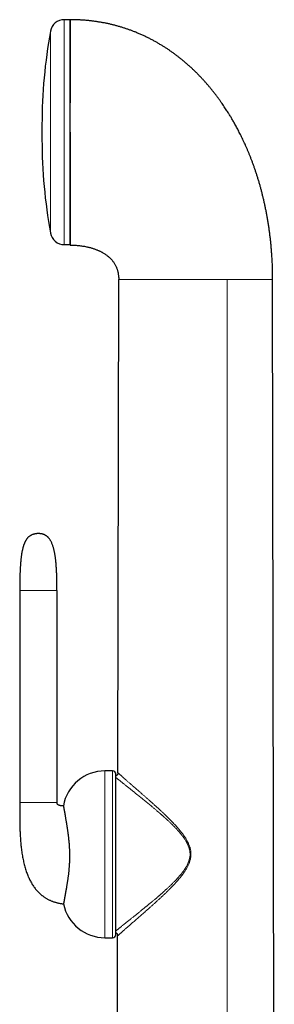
# Model space of a CAD drawing. Header units: millimetres. Extents: x 8 to 825, y 12 to 755.
# Tile 17 of 62: x 182 to 218, y 609 to 749. Entities that reach past the tile are written whole.
import ezdxf

# ---------------------------------------------------------------- set-up
doc = ezdxf.new("R2010")
doc.units = ezdxf.units.MM

msp = doc.modelspace()

# ---------------------------------------------------------------- linework, layer by layer
at = {"color": 7, "linetype": 'Continuous', "lineweight": 30}
for p, q in [((188.76, 748.59), (187.93, 748.59)), ((188.76, 732.62), (188.76, 748.59)), ((184.76, 733.67), (184.76, 731.58)), ((188.76, 716.66), (188.76, 732.62)), ((187.93, 716.66), (188.76, 716.66)), ((195.52, 641.69), (195.64, 711.72)), ((217.72, 577.18), (217.48, 711.72)), ((183.4, 675.47), (183.41, 675.47)), ((181.6, 667.55), (181.6, 637.45)), ((186.89, 667.55), (186.89, 637.45)), ((194.76, 641.93), (193.7, 641.93)), ((195.52, 641.67), (195.52, 641.69)), ((195.26, 618.74), (195.26, 641.43)), ((193.7, 618.24), (194.76, 618.24)), ((195.41, 577.18), (195.48, 618.49)), ((195.48, 618.49), (195.48, 618.5))]:
    msp.add_line(p, q, dxfattribs=at)
at = {"color": 252, "linetype": 'Continuous', "lineweight": 0}
for p, q in [((187.93, 732.62), (187.93, 748.59)), ((185.96, 732.62), (185.96, 746.95)), ((185.96, 718.3), (185.96, 732.62)), ((187.93, 716.66), (187.93, 732.62)), ((211.02, 578.59), (211.02, 711.72)), ((193.7, 618.24), (193.7, 641.93)), ((194.76, 618.24), (194.76, 641.93))]:
    msp.add_line(p, q, dxfattribs=at)
at = {"color": 7, "linetype": 'Continuous', "lineweight": 30}
for centre, radius, start, end in [((187.93, 746.59), 2, 90, 169.6013), ((258.33, 733.67), 73.57, 169.6013, 180), ((258.33, 731.58), 73.57, 180, 190.3987), ((187.93, 718.66), 2, 190.3987, 270), ((193.7, 635.93), 6, 90, 170.0434), ((194.76, 641.43), 0.5, 0, 90), ((193.7, 624.24), 6, 191.496, 270), ((194.76, 618.74), 0.5, 270, 0)]:
    msp.add_arc(centre, radius, start, end, dxfattribs=at)
for points, knots in [([(217.48, 711.72), (217.48, 711.95), (217.48, 712.41), (217.47, 713.09), (217.45, 713.76), (217.42, 714.42), (217.38, 715.07), (217.33, 715.7), (217.28, 716.31), (217.23, 716.92), (217.16, 717.52), (217.09, 718.11), (217.01, 718.7), (216.93, 719.27), (216.84, 719.84), (216.75, 720.39), (216.65, 720.94), (216.55, 721.47), (216.44, 722), (216.33, 722.51), (216.22, 723.01), (216.1, 723.5), (215.98, 723.98), (215.86, 724.46), (215.73, 724.93), (215.59, 725.42), (215.44, 725.9), (215.3, 726.37), (215.15, 726.84), (215, 727.29), (214.84, 727.73), (214.69, 728.16), (214.53, 728.58), (214.37, 728.99), (214.21, 729.39), (214.06, 729.78), (213.9, 730.16), (213.74, 730.53), (213.57, 730.89), (213.41, 731.25), (213.24, 731.6), (213.08, 731.94), (212.92, 732.27), (212.76, 732.59), (212.6, 732.89), (212.45, 733.19), (212.29, 733.47), (212.14, 733.75), (211.99, 734.01), (211.85, 734.27), (211.71, 734.5), (211.58, 734.73), (211.45, 734.95), (211.31, 735.17), (211.16, 735.41), (210.99, 735.67), (210.81, 735.95), (210.62, 736.24), (210.41, 736.54), (210.2, 736.85), (209.97, 737.17), (209.74, 737.49), (209.51, 737.8), (209.27, 738.11), (209.02, 738.43), (208.76, 738.75), (208.49, 739.07), (208.21, 739.41), (207.92, 739.74), (207.61, 740.08), (207.29, 740.42), (206.96, 740.76), (206.62, 741.11), (206.27, 741.45), (205.92, 741.78), (205.55, 742.11), (205.18, 742.43), (204.8, 742.76), (204.42, 743.06), (204.07, 743.34), (203.72, 743.6), (203.37, 743.86), (203.01, 744.12), (202.65, 744.37), (202.27, 744.61), (201.89, 744.85), (201.5, 745.09), (201.1, 745.33), (200.69, 745.56), (200.26, 745.79), (199.82, 746.01), (199.37, 746.23), (198.91, 746.44), (198.45, 746.65), (197.99, 746.83), (197.56, 747), (197.14, 747.16), (196.72, 747.3), (196.29, 747.44), (195.85, 747.58), (195.41, 747.7), (194.97, 747.82), (194.54, 747.93), (194.09, 748.03), (193.64, 748.12), (193.18, 748.2), (192.72, 748.28), (192.24, 748.35), (191.76, 748.41), (191.28, 748.47), (190.78, 748.51), (190.28, 748.54), (189.78, 748.57), (189.27, 748.58), (188.93, 748.59), (188.76, 748.59)], [0, 0, 0, 0, 0.013311, 0.026416, 0.039318, 0.052017, 0.064516, 0.076599, 0.088492, 0.100197, 0.111716, 0.123279, 0.134652, 0.145835, 0.156831, 0.167642, 0.178268, 0.188711, 0.198973, 0.209056, 0.218961, 0.228689, 0.238242, 0.247622, 0.256829, 0.26676, 0.276487, 0.286011, 0.295334, 0.304458, 0.313494, 0.322329, 0.330966, 0.339406, 0.34765, 0.355701, 0.36356, 0.371228, 0.379059, 0.386685, 0.394107, 0.401326, 0.408345, 0.415166, 0.421788, 0.428215, 0.434447, 0.440486, 0.446333, 0.45199, 0.45715, 0.462143, 0.466985, 0.471934, 0.477082, 0.483285, 0.48975, 0.496476, 0.50346, 0.510701, 0.518197, 0.525945, 0.533268, 0.5408, 0.54854, 0.556486, 0.564636, 0.572989, 0.581545, 0.590301, 0.599256, 0.60841, 0.617762, 0.627309, 0.636491, 0.645847, 0.655376, 0.665079, 0.674955, 0.683082, 0.691324, 0.699681, 0.708153, 0.716742, 0.725292, 0.733956, 0.742736, 0.751632, 0.760832, 0.770157, 0.779609, 0.789191, 0.798904, 0.808753, 0.818739, 0.82715, 0.835662, 0.844275, 0.852993, 0.861819, 0.870754, 0.879283, 0.887914, 0.896652, 0.905499, 0.914457, 0.923531, 0.932724, 0.942039, 0.951481, 0.961053, 0.970585, 0.98025, 0.990054, 1, 1, 1, 1]), ([(188.76, 748.58), (188.76, 748.58), (188.76, 748.57), (188.76, 748.54), (188.76, 748.49), (188.76, 748.43), (188.76, 748.36), (188.76, 748.27), (188.76, 748.17), (188.76, 748.07), (188.76, 747.95), (188.76, 747.81), (188.76, 747.66), (188.76, 747.5), (188.76, 747.32), (188.76, 747.12), (188.76, 746.92), (188.76, 746.7), (188.76, 746.47), (188.76, 746.23), (188.76, 745.99), (188.76, 745.74), (188.76, 745.47), (188.76, 745.2), (188.76, 744.9), (188.76, 744.59), (188.76, 744.26), (188.76, 743.93), (188.76, 743.59), (188.76, 743.24), (188.76, 742.89), (188.76, 742.54), (188.76, 742.18), (188.76, 741.82), (188.76, 741.44), (188.76, 741.04), (188.76, 740.63), (188.76, 740.21), (188.76, 739.78), (188.76, 739.35), (188.76, 738.92), (188.76, 738.49), (188.76, 738.07), (188.76, 737.64), (188.76, 737.21), (188.76, 736.92), (188.76, 736.78)], [0, 0, 0, 0, 0.023363, 0.046689, 0.069999, 0.093313, 0.116654, 0.140027, 0.162034, 0.184017, 0.205994, 0.227982, 0.25, 0.273367, 0.296695, 0.320005, 0.343318, 0.366655, 0.390027, 0.412034, 0.434017, 0.455994, 0.477982, 0.5, 0.523367, 0.546695, 0.570005, 0.593318, 0.616655, 0.640027, 0.662034, 0.684017, 0.705994, 0.727982, 0.75, 0.773367, 0.796695, 0.820005, 0.843318, 0.866655, 0.890024, 0.912028, 0.93401, 0.955988, 0.977978, 1, 1, 1, 1]), ([(188.76, 732.62), (188.76, 732.47), (188.76, 732.17), (188.76, 731.72), (188.76, 731.26), (188.76, 730.8), (188.76, 730.34), (188.76, 729.88), (188.76, 729.42), (188.76, 728.97), (188.76, 728.52), (188.76, 728.07), (188.76, 727.63), (188.76, 727.19), (188.76, 726.76), (188.76, 726.33), (188.76, 725.9), (188.76, 725.48), (188.76, 725.07), (188.76, 724.66), (188.76, 724.27), (188.76, 723.87), (188.76, 723.49), (188.76, 723.11), (188.76, 722.74), (188.76, 722.38), (188.76, 722.02), (188.76, 721.68), (188.76, 721.35), (188.76, 721.02), (188.76, 720.71), (188.76, 720.4), (188.76, 720.1), (188.76, 719.82), (188.76, 719.54), (188.76, 719.28), (188.76, 719.03), (188.76, 718.79), (188.76, 718.56), (188.76, 718.34), (188.76, 718.14), (188.76, 717.94), (188.76, 717.76), (188.76, 717.59), (188.76, 717.44), (188.76, 717.3), (188.76, 717.17), (188.76, 717.05), (188.76, 716.94), (188.76, 716.85), (188.76, 716.77), (188.76, 716.71), (188.76, 716.66), (188.76, 716.62), (188.76, 716.6), (188.76, 716.59), (188.76, 716.59), (188.76, 716.59)], [0, 0, 0, 0, 0.0172, 0.035611, 0.054006, 0.072399, 0.090806, 0.109243, 0.127725, 0.146217, 0.164661, 0.183072, 0.201467, 0.21986, 0.238267, 0.256704, 0.275186, 0.293678, 0.312122, 0.330533, 0.348928, 0.367321, 0.385728, 0.404165, 0.422647, 0.441139, 0.459583, 0.477994, 0.496389, 0.514782, 0.533189, 0.551626, 0.570108, 0.5886, 0.607044, 0.625456, 0.64385, 0.662243, 0.68065, 0.699087, 0.717569, 0.736061, 0.754505, 0.772917, 0.791311, 0.809704, 0.828111, 0.846548, 0.86503, 0.88352, 0.901962, 0.920372, 0.938766, 0.95716, 0.975568, 0.994007, 1, 1, 1, 1]), ([(188.76, 716.59), (188.87, 716.59), (189.09, 716.58), (189.42, 716.57), (189.75, 716.55), (190.06, 716.52), (190.36, 716.48), (190.65, 716.43), (190.92, 716.39), (191.17, 716.33), (191.4, 716.28), (191.62, 716.22), (191.83, 716.16), (192.03, 716.1), (192.22, 716.04), (192.4, 715.97), (192.57, 715.9), (192.74, 715.83), (192.89, 715.77), (193.03, 715.7), (193.17, 715.63), (193.32, 715.55), (193.49, 715.45), (193.67, 715.33), (193.85, 715.21), (194.02, 715.08), (194.19, 714.95), (194.34, 714.81), (194.49, 714.67), (194.63, 714.52), (194.76, 714.36), (194.89, 714.19), (195, 714.03), (195.1, 713.86), (195.19, 713.69), (195.27, 713.52), (195.35, 713.36), (195.41, 713.19), (195.46, 713.02), (195.51, 712.84), (195.56, 712.65), (195.59, 712.42), (195.62, 712.22), (195.63, 712.07), (195.64, 711.99), (195.64, 711.93), (195.64, 711.91), (195.64, 711.87), (195.64, 711.83), (195.64, 711.78), (195.64, 711.74), (195.64, 711.72)], [0, 0, 0, 0, 0.035845, 0.070949, 0.10518, 0.138423, 0.170587, 0.201597, 0.231394, 0.257605, 0.282735, 0.306768, 0.329692, 0.351502, 0.372199, 0.393511, 0.413511, 0.432208, 0.449618, 0.465939, 0.482215, 0.498602, 0.521311, 0.544222, 0.567335, 0.590657, 0.612048, 0.633635, 0.655436, 0.677479, 0.699681, 0.721425, 0.742646, 0.76338, 0.783659, 0.803513, 0.822964, 0.842032, 0.860901, 0.879793, 0.898731, 0.925347, 0.951858, 0.963397, 0.974318, 0.977056, 0.979945, 0.983642, 0.988207, 0.993654, 1, 1, 1, 1]), ([(183.4, 675.47), (183.36, 675.45), (183.29, 675.42), (183.18, 675.37), (183.08, 675.31), (182.98, 675.24), (182.9, 675.18), (182.81, 675.1), (182.73, 675.01), (182.65, 674.92), (182.58, 674.83), (182.52, 674.74), (182.48, 674.67), (182.45, 674.62), (182.42, 674.58), (182.4, 674.53), (182.38, 674.49), (182.35, 674.45), (182.34, 674.41), (182.32, 674.38), (182.31, 674.36), (182.3, 674.33), (182.28, 674.29), (182.27, 674.26), (182.26, 674.23), (182.25, 674.21), (182.24, 674.18), (182.22, 674.14), (182.2, 674.08), (182.17, 674), (182.14, 673.9), (182.1, 673.77), (182.06, 673.64), (182.03, 673.5), (181.99, 673.35), (181.96, 673.2), (181.92, 673.03), (181.89, 672.86), (181.86, 672.68), (181.84, 672.5), (181.81, 672.31), (181.79, 672.12), (181.76, 671.9), (181.74, 671.66), (181.72, 671.4), (181.7, 671.14), (181.68, 670.89), (181.67, 670.64), (181.66, 670.42), (181.65, 670.21), (181.64, 670.01), (181.63, 669.81), (181.63, 669.61), (181.62, 669.41), (181.62, 669.2), (181.61, 669), (181.61, 668.8), (181.61, 668.6), (181.61, 668.46), (181.6, 668.36), (181.6, 668.3), (181.6, 668.25), (181.6, 668.2), (181.6, 668.15), (181.6, 668.1), (181.6, 668.04), (181.6, 667.96), (181.6, 667.88), (181.6, 667.78), (181.6, 667.67), (181.6, 667.59), (181.6, 667.55)], [0, 0, 0, 0, 0.014682, 0.028849, 0.042596, 0.05601, 0.069163, 0.082114, 0.097208, 0.111431, 0.124729, 0.13703, 0.148243, 0.153872, 0.159584, 0.165381, 0.171266, 0.177158, 0.182258, 0.185117, 0.18789, 0.191684, 0.196598, 0.201525, 0.204891, 0.206652, 0.210736, 0.216302, 0.223408, 0.232128, 0.246286, 0.261327, 0.27731, 0.294298, 0.312355, 0.331549, 0.351951, 0.37178, 0.392747, 0.414916, 0.437683, 0.460409, 0.483027, 0.514944, 0.546306, 0.576919, 0.606594, 0.635146, 0.662399, 0.686753, 0.710052, 0.733442, 0.756996, 0.7807, 0.804535, 0.828487, 0.852538, 0.875911, 0.897823, 0.904393, 0.910808, 0.917064, 0.923159, 0.929091, 0.934937, 0.941654, 0.95039, 0.960561, 0.972196, 0.98533, 1, 1, 1, 1]), ([(185.17, 675.42), (185.17, 675.42), (185.16, 675.43), (185.15, 675.43), (185.14, 675.44), (185.13, 675.44), (185.11, 675.45), (185.1, 675.46), (185.08, 675.46), (185.07, 675.47), (185.06, 675.47), (185.04, 675.48), (185.03, 675.49), (185.01, 675.49), (184.99, 675.5), (184.96, 675.51), (184.93, 675.52), (184.89, 675.54), (184.85, 675.55), (184.81, 675.56), (184.77, 675.57), (184.73, 675.58), (184.69, 675.59), (184.65, 675.59), (184.61, 675.6), (184.58, 675.61), (184.55, 675.61), (184.52, 675.61), (184.49, 675.61), (184.45, 675.62), (184.41, 675.62), (184.36, 675.62), (184.31, 675.62), (184.26, 675.62), (184.21, 675.62), (184.16, 675.62), (184.12, 675.62), (184.08, 675.62), (184.04, 675.62), (184.01, 675.61), (183.98, 675.61), (183.94, 675.61), (183.9, 675.6), (183.86, 675.59), (183.82, 675.59), (183.78, 675.58), (183.75, 675.57), (183.72, 675.56), (183.69, 675.56), (183.66, 675.55), (183.63, 675.54), (183.61, 675.53), (183.59, 675.53), (183.58, 675.52), (183.57, 675.52), (183.56, 675.52), (183.55, 675.52), (183.53, 675.51), (183.52, 675.51), (183.5, 675.5), (183.48, 675.49), (183.46, 675.49), (183.45, 675.48), (183.44, 675.48), (183.42, 675.47), (183.41, 675.47), (183.4, 675.47), (183.4, 675.47)], [0, 0, 0, 0, 0.036384, 0.069835, 0.100413, 0.128176, 0.153179, 0.175099, 0.194458, 0.211303, 0.225687, 0.239113, 0.249523, 0.257674, 0.266991, 0.281751, 0.297639, 0.313006, 0.326933, 0.340209, 0.35373, 0.363888, 0.374913, 0.387557, 0.399204, 0.408391, 0.415299, 0.423048, 0.433042, 0.444419, 0.457332, 0.471519, 0.486451, 0.500535, 0.514256, 0.52706, 0.538768, 0.549771, 0.560044, 0.569539, 0.578078, 0.58672, 0.597477, 0.610429, 0.622847, 0.633984, 0.645221, 0.656638, 0.668065, 0.679643, 0.69174, 0.703934, 0.713755, 0.719485, 0.724674, 0.731885, 0.741222, 0.752735, 0.770262, 0.791366, 0.816154, 0.844744, 0.870443, 0.898736, 0.929706, 0.963433, 1, 1, 1, 1]), ([(186.89, 667.55), (186.89, 667.65), (186.89, 667.87), (186.89, 668.18), (186.88, 668.49), (186.88, 668.78), (186.87, 669.06), (186.87, 669.33), (186.86, 669.59), (186.85, 669.84), (186.84, 670.09), (186.83, 670.33), (186.82, 670.56), (186.8, 670.78), (186.79, 670.99), (186.77, 671.21), (186.75, 671.43), (186.73, 671.66), (186.71, 671.88), (186.68, 672.09), (186.66, 672.28), (186.63, 672.47), (186.6, 672.66), (186.56, 672.85), (186.53, 673.02), (186.49, 673.2), (186.45, 673.37), (186.4, 673.56), (186.35, 673.75), (186.29, 673.94), (186.22, 674.13), (186.14, 674.32), (186.06, 674.48), (185.98, 674.62), (185.9, 674.74), (185.82, 674.86), (185.74, 674.97), (185.66, 675.06), (185.58, 675.14), (185.5, 675.21), (185.44, 675.25), (185.39, 675.29), (185.36, 675.31), (185.32, 675.33), (185.28, 675.36), (185.23, 675.39), (185.19, 675.41), (185.17, 675.42)], [0, 0, 0, 0, 0.039108, 0.076775, 0.113041, 0.147948, 0.181536, 0.213844, 0.244911, 0.274774, 0.304809, 0.333605, 0.361205, 0.387648, 0.412972, 0.437218, 0.466573, 0.494315, 0.520516, 0.545248, 0.568576, 0.590568, 0.614856, 0.637473, 0.658513, 0.678064, 0.701396, 0.724294, 0.747779, 0.771701, 0.795917, 0.820295, 0.84472, 0.861799, 0.878841, 0.895839, 0.912167, 0.927288, 0.940421, 0.952697, 0.964188, 0.968502, 0.972846, 0.978079, 0.984348, 0.991652, 1, 1, 1, 1]), ([(195.52, 641.67), (195.52, 641.67), (195.52, 641.66), (195.52, 641.64), (195.52, 641.63), (195.52, 641.61), (195.52, 641.6), (195.52, 641.58), (195.52, 641.57), (195.52, 641.56), (195.52, 641.56), (195.51, 641.55), (195.51, 641.53), (195.51, 641.51), (195.5, 641.47), (195.48, 641.44), (195.47, 641.41), (195.46, 641.38), (195.44, 641.35), (195.42, 641.32), (195.39, 641.3), (195.36, 641.28), (195.33, 641.25), (195.29, 641.23), (195.27, 641.22), (195.26, 641.22)], [0, 0, 0, 0, 0.095946, 0.17973, 0.251519, 0.311504, 0.359942, 0.404896, 0.421418, 0.434586, 0.440231, 0.450651, 0.466374, 0.50512, 0.550079, 0.594885, 0.637727, 0.67891, 0.719174, 0.765752, 0.806567, 0.852755, 0.904937, 0.964092, 1, 1, 1, 1]), ([(181.6, 637.45), (181.6, 637.35), (181.6, 637.17), (181.6, 636.9), (181.6, 636.63), (181.6, 636.38), (181.6, 636.04), (181.6, 635.63), (181.6, 635.21), (181.6, 634.87), (181.61, 634.61), (181.61, 634.33), (181.62, 634.04), (181.63, 633.75), (181.64, 633.44), (181.65, 633.11), (181.67, 632.78), (181.69, 632.44), (181.71, 632.09), (181.74, 631.72), (181.78, 631.36), (181.82, 630.99), (181.87, 630.62), (181.92, 630.25), (181.98, 629.88), (182.04, 629.52), (182.12, 629.17), (182.19, 628.83), (182.28, 628.48), (182.37, 628.15), (182.47, 627.82), (182.58, 627.51), (182.69, 627.21), (182.81, 626.92), (182.93, 626.65), (183.05, 626.4), (183.18, 626.16), (183.32, 625.92), (183.46, 625.69), (183.61, 625.46), (183.77, 625.25), (183.94, 625.04), (184.11, 624.84), (184.3, 624.66), (184.45, 624.5), (184.59, 624.39), (184.69, 624.3), (184.8, 624.21), (184.92, 624.13), (185.04, 624.04), (185.18, 623.94), (185.33, 623.85), (185.48, 623.76), (185.65, 623.67), (185.82, 623.59), (185.99, 623.52), (186.15, 623.45), (186.32, 623.38), (186.5, 623.32), (186.67, 623.27), (186.84, 623.22), (187.03, 623.18), (187.22, 623.14), (187.42, 623.1), (187.62, 623.07), (187.75, 623.05), (187.82, 623.05)], [0, 0, 0, 0, 0.016228, 0.031874, 0.047034, 0.061821, 0.076233, 0.10466, 0.133433, 0.148219, 0.163451, 0.179357, 0.195933, 0.213178, 0.231083, 0.249642, 0.26884, 0.288665, 0.309098, 0.330118, 0.351584, 0.372761, 0.393506, 0.415805, 0.437541, 0.4587, 0.479272, 0.49925, 0.520082, 0.540223, 0.559678, 0.578568, 0.597346, 0.616056, 0.632036, 0.647967, 0.663849, 0.679691, 0.695499, 0.711255, 0.726885, 0.742095, 0.75722, 0.772284, 0.787313, 0.79518, 0.803051, 0.810937, 0.819234, 0.828165, 0.837744, 0.84751, 0.857904, 0.868952, 0.880685, 0.890407, 0.900595, 0.91127, 0.92246, 0.93238, 0.942711, 0.953475, 0.964695, 0.976397, 0.988608, 1, 1, 1, 1]), ([(187.79, 636.97), (187.78, 636.97), (187.75, 636.97), (187.68, 636.97), (187.61, 636.97), (187.53, 636.98), (187.45, 636.98), (187.37, 636.99), (187.29, 637.01), (187.21, 637.03), (187.15, 637.05), (187.09, 637.08), (187.05, 637.11), (187, 637.15), (186.97, 637.18), (186.95, 637.21), (186.93, 637.24), (186.92, 637.27), (186.91, 637.3), (186.9, 637.34), (186.89, 637.39), (186.89, 637.43), (186.89, 637.45)], [0, 0, 0, 0, 0.020101, 0.089374, 0.156695, 0.221888, 0.29319, 0.362071, 0.431075, 0.499825, 0.568457, 0.613265, 0.659816, 0.708303, 0.755396, 0.785179, 0.814083, 0.843624, 0.871573, 0.906134, 0.94841, 1, 1, 1, 1]), ([(187.79, 636.97), (187.79, 636.97), (187.79, 636.97), (187.79, 636.96), (187.79, 636.95), (187.8, 636.93), (187.8, 636.9), (187.81, 636.86), (187.82, 636.8), (187.84, 636.74), (187.85, 636.67), (187.86, 636.61), (187.87, 636.54), (187.89, 636.46), (187.9, 636.38), (187.92, 636.29), (187.93, 636.21), (187.95, 636.13), (187.96, 636.05), (187.98, 635.96), (187.99, 635.87), (188.01, 635.78), (188.03, 635.68), (188.05, 635.57), (188.07, 635.44), (188.09, 635.29), (188.12, 635.13), (188.15, 634.96), (188.18, 634.79), (188.2, 634.63), (188.23, 634.47), (188.25, 634.32), (188.28, 634.17), (188.3, 634), (188.33, 633.81), (188.36, 633.6), (188.4, 633.38), (188.43, 633.15), (188.46, 632.92), (188.49, 632.68), (188.52, 632.43), (188.54, 632.19), (188.57, 631.96), (188.59, 631.74), (188.6, 631.52), (188.62, 631.3), (188.63, 631.07), (188.65, 630.84), (188.66, 630.6), (188.66, 630.37), (188.67, 630.14), (188.67, 629.91), (188.67, 629.68), (188.66, 629.44), (188.66, 629.21), (188.65, 628.98), (188.64, 628.75), (188.63, 628.52), (188.61, 628.31), (188.59, 628.1), (188.58, 627.89), (188.56, 627.68), (188.54, 627.48), (188.51, 627.28), (188.49, 627.09), (188.46, 626.89), (188.44, 626.69), (188.41, 626.49), (188.38, 626.3), (188.35, 626.11), (188.32, 625.92), (188.29, 625.74), (188.26, 625.57), (188.24, 625.41), (188.22, 625.28), (188.2, 625.17), (188.18, 625.06), (188.15, 624.94), (188.13, 624.81), (188.11, 624.67), (188.08, 624.54), (188.06, 624.42), (188.04, 624.3), (188.01, 624.16), (187.99, 624.02), (187.96, 623.87), (187.94, 623.74), (187.92, 623.61), (187.9, 623.5), (187.88, 623.4), (187.87, 623.31), (187.85, 623.24), (187.84, 623.18), (187.83, 623.13), (187.83, 623.09), (187.82, 623.06), (187.82, 623.05), (187.82, 623.05), (187.82, 623.05)], [0, 0, 0, 0, 0.0071698, 0.0178194, 0.028486, 0.0391526, 0.0536754, 0.0682106, 0.0839828, 0.0997738, 0.1104163, 0.1210605, 0.1317028, 0.1424146, 0.1531284, 0.1638399, 0.1719789, 0.1801179, 0.188274, 0.1964301, 0.2043177, 0.2122053, 0.2201096, 0.2280139, 0.2387376, 0.249464, 0.2601876, 0.2710142, 0.2818437, 0.2926702, 0.3009459, 0.3092216, 0.3175212, 0.3258207, 0.3365473, 0.3472884, 0.3581534, 0.3690182, 0.3799545, 0.3908907, 0.401969, 0.4130695, 0.4221144, 0.4311728, 0.4403453, 0.4495177, 0.458755, 0.4679923, 0.4773544, 0.4867346, 0.4957799, 0.5048425, 0.5140393, 0.5232363, 0.5325052, 0.5417741, 0.5511788, 0.5606014, 0.569325, 0.5780624, 0.5868988, 0.5957353, 0.6046224, 0.6135097, 0.6224917, 0.6314853, 0.6412154, 0.6509591, 0.6607984, 0.6706378, 0.6805257, 0.6904136, 0.7003917, 0.7103807, 0.7175351, 0.7246895, 0.7318581, 0.7390267, 0.7487172, 0.7584096, 0.7681002, 0.7778576, 0.7876169, 0.7973744, 0.8121986, 0.827045, 0.8416408, 0.8562557, 0.8710086, 0.8857617, 0.9005853, 0.9154089, 0.9303663, 0.9453407, 0.9601155, 0.9749219, 0.9897439, 1, 1, 1, 1]), ([(195.26, 618.94), (195.26, 618.93), (195.28, 618.93), (195.31, 618.91), (195.34, 618.88), (195.38, 618.85), (195.4, 618.81), (195.43, 618.77), (195.44, 618.74), (195.45, 618.71), (195.46, 618.69), (195.46, 618.67), (195.47, 618.66), (195.47, 618.65), (195.47, 618.64), (195.47, 618.62), (195.48, 618.6), (195.48, 618.58), (195.48, 618.55), (195.48, 618.53), (195.48, 618.51), (195.48, 618.5)], [0, 0, 0, 0, 0.009904, 0.071746, 0.122827, 0.19393, 0.269135, 0.322505, 0.377793, 0.425049, 0.453385, 0.475184, 0.490604, 0.505531, 0.522893, 0.543639, 0.597268, 0.668905, 0.759563, 0.869802, 1, 1, 1, 1])]:
    msp.add_open_spline(points, degree=3, knots=knots, dxfattribs=at)
at = {"color": 252, "linetype": 'Continuous', "lineweight": 0}
for points, knots in [([(211.02, 711.72), (210.85, 711.72), (210.51, 711.72), (209.99, 711.72), (209.48, 711.72), (208.96, 711.72), (208.45, 711.72), (207.94, 711.72), (207.45, 711.72), (206.96, 711.72), (206.48, 711.72), (206.01, 711.72), (205.52, 711.72), (205.04, 711.72), (204.55, 711.72), (204.06, 711.72), (203.58, 711.72), (203.11, 711.72), (202.65, 711.72), (202.22, 711.72), (201.8, 711.72), (201.38, 711.72), (200.98, 711.72), (200.61, 711.72), (200.28, 711.72), (199.98, 711.72), (199.68, 711.72), (199.39, 711.72), (199.11, 711.72), (198.84, 711.72), (198.58, 711.72), (198.33, 711.72), (198.08, 711.72), (197.85, 711.72), (197.62, 711.72), (197.41, 711.72), (197.21, 711.72), (197.02, 711.72), (196.83, 711.72), (196.66, 711.72), (196.51, 711.72), (196.36, 711.72), (196.23, 711.72), (196.11, 711.72), (196, 711.72), (195.92, 711.72), (195.85, 711.72), (195.78, 711.72), (195.73, 711.72), (195.69, 711.72), (195.66, 711.72), (195.65, 711.72), (195.64, 711.72), (195.64, 711.72)], [0, 0, 0, 0, 0.023981, 0.0480604, 0.0722251, 0.0964611, 0.1207544, 0.1450904, 0.1680618, 0.191046, 0.2140306, 0.2370034, 0.2599524, 0.2842531, 0.3085001, 0.3326802, 0.3567811, 0.3807908, 0.4046984, 0.4271375, 0.4494696, 0.4716882, 0.4937881, 0.515765, 0.5335113, 0.551174, 0.568753, 0.5862488, 0.603663, 0.6209977, 0.638256, 0.6554421, 0.672561, 0.6896187, 0.7066223, 0.72358, 0.7405014, 0.7573969, 0.7742784, 0.7911587, 0.8080523, 0.8249745, 0.8419421, 0.8589729, 0.876086, 0.8911435, 0.9062936, 0.921551, 0.9369311, 0.9524496, 0.9681227, 0.9839672, 1, 1, 1, 1]), ([(217.48, 711.72), (217.48, 711.72), (217.48, 711.72), (217.46, 711.72), (217.44, 711.72), (217.4, 711.72), (217.35, 711.72), (217.29, 711.72), (217.22, 711.72), (217.14, 711.72), (217.06, 711.72), (216.97, 711.72), (216.87, 711.72), (216.76, 711.72), (216.64, 711.72), (216.51, 711.72), (216.37, 711.72), (216.23, 711.72), (216.08, 711.72), (215.93, 711.72), (215.78, 711.72), (215.62, 711.72), (215.45, 711.72), (215.28, 711.72), (215.1, 711.72), (214.91, 711.72), (214.72, 711.72), (214.52, 711.72), (214.3, 711.72), (214.1, 711.72), (213.9, 711.72), (213.7, 711.72), (213.5, 711.72), (213.3, 711.72), (213.09, 711.72), (212.87, 711.72), (212.65, 711.72), (212.45, 711.72), (212.24, 711.72), (212.04, 711.72), (211.84, 711.72), (211.63, 711.72), (211.43, 711.72), (211.23, 711.72), (211.09, 711.72), (211.02, 711.72)], [0, 0, 0, 0, 0.032437, 0.064946, 0.09749, 0.130034, 0.16254, 0.194975, 0.227302, 0.259487, 0.288183, 0.31675, 0.3452, 0.373549, 0.401811, 0.429501, 0.457143, 0.484756, 0.512361, 0.535788, 0.559203, 0.582591, 0.605936, 0.629229, 0.652466, 0.674324, 0.696137, 0.717916, 0.739676, 0.761437, 0.779112, 0.79677, 0.814384, 0.831929, 0.849388, 0.866753, 0.884023, 0.899054, 0.913972, 0.928731, 0.943287, 0.957618, 0.971789, 0.985888, 1, 1, 1, 1]), ([(181.6, 667.55), (181.6, 667.55), (181.6, 667.55), (181.61, 667.55), (181.61, 667.55), (181.62, 667.55), (181.62, 667.55), (181.64, 667.55), (181.65, 667.55), (181.66, 667.55), (181.68, 667.55), (181.7, 667.55), (181.72, 667.55), (181.75, 667.55), (181.78, 667.55), (181.81, 667.55), (181.85, 667.55), (181.89, 667.55), (181.94, 667.55), (181.99, 667.55), (182.04, 667.55), (182.09, 667.55), (182.15, 667.55), (182.21, 667.55), (182.27, 667.55), (182.34, 667.55), (182.41, 667.55), (182.49, 667.55), (182.57, 667.55), (182.66, 667.55), (182.75, 667.55), (182.85, 667.55), (182.96, 667.55), (183.07, 667.55), (183.19, 667.55), (183.3, 667.55), (183.41, 667.55), (183.52, 667.55), (183.62, 667.55), (183.73, 667.55), (183.84, 667.55), (183.96, 667.55), (184.07, 667.55), (184.18, 667.55), (184.3, 667.55), (184.41, 667.55), (184.53, 667.55), (184.65, 667.55), (184.78, 667.55), (184.91, 667.55), (185.05, 667.55), (185.18, 667.55), (185.3, 667.55), (185.43, 667.55), (185.55, 667.55), (185.66, 667.55), (185.77, 667.55), (185.88, 667.55), (185.97, 667.55), (186.07, 667.55), (186.15, 667.55), (186.23, 667.55), (186.31, 667.55), (186.38, 667.55), (186.44, 667.55), (186.5, 667.55), (186.56, 667.55), (186.61, 667.55), (186.65, 667.55), (186.69, 667.55), (186.73, 667.55), (186.76, 667.55), (186.78, 667.55), (186.8, 667.55), (186.82, 667.55), (186.84, 667.55), (186.86, 667.55), (186.87, 667.55), (186.87, 667.55), (186.88, 667.55), (186.89, 667.55), (186.89, 667.55), (186.89, 667.55), (186.89, 667.55)], [0, 0, 0, 0, 0.0221078, 0.0436177, 0.0645332, 0.0848581, 0.1045965, 0.1237523, 0.1412839, 0.1583051, 0.17482, 0.1908328, 0.206348, 0.223082, 0.2392092, 0.254737, 0.2696741, 0.2840294, 0.2978133, 0.311037, 0.323713, 0.3347734, 0.3454046, 0.3556199, 0.3654341, 0.3748637, 0.3839266, 0.392643, 0.4010379, 0.4091417, 0.4169911, 0.4246282, 0.4320836, 0.4393794, 0.446537, 0.4535777, 0.459371, 0.4651095, 0.470805, 0.4764693, 0.4821139, 0.4877508, 0.4933917, 0.4990483, 0.5047328, 0.5104571, 0.5162336, 0.5220747, 0.5291867, 0.5364324, 0.5438345, 0.5514165, 0.5592019, 0.5672151, 0.5754807, 0.5840235, 0.5928689, 0.6020424, 0.6115698, 0.6214803, 0.6318094, 0.642589, 0.6538467, 0.6661514, 0.6790275, 0.6924946, 0.7065694, 0.721266, 0.7365965, 0.7516409, 0.7672653, 0.7834761, 0.8002788, 0.8176782, 0.8356783, 0.8542828, 0.8734947, 0.8933169, 0.9137518, 0.9344201, 0.9556832, 0.9775427, 1, 1, 1, 1]), ([(195.52, 641.69), (195.52, 641.69), (195.52, 641.68), (195.54, 641.67), (195.56, 641.65), (195.59, 641.63), (195.62, 641.59), (195.67, 641.55), (195.72, 641.5), (195.78, 641.45), (195.85, 641.38), (195.93, 641.31), (196.02, 641.23), (196.11, 641.15), (196.21, 641.06), (196.32, 640.97), (196.43, 640.87), (196.55, 640.76), (196.67, 640.65), (196.81, 640.53), (196.95, 640.4), (197.11, 640.26), (197.28, 640.12), (197.45, 639.97), (197.64, 639.8), (197.86, 639.61), (198.1, 639.4), (198.36, 639.17), (198.63, 638.94), (198.92, 638.69), (199.21, 638.43), (199.51, 638.17), (199.81, 637.9), (200.13, 637.62), (200.45, 637.33), (200.78, 637.04), (201.11, 636.74), (201.45, 636.43), (201.78, 636.13), (202.1, 635.82), (202.42, 635.52), (202.73, 635.21), (203.05, 634.89), (203.34, 634.59), (203.61, 634.3), (203.86, 634.03), (204.1, 633.76), (204.32, 633.5), (204.52, 633.25), (204.69, 633.02), (204.86, 632.79), (205.02, 632.57), (205.15, 632.36), (205.26, 632.17), (205.37, 631.97), (205.48, 631.78), (205.57, 631.57), (205.65, 631.38), (205.71, 631.2), (205.76, 631.04), (205.81, 630.88), (205.84, 630.71), (205.87, 630.54), (205.89, 630.37), (205.9, 630.2), (205.9, 630.02), (205.89, 629.83), (205.86, 629.64), (205.83, 629.45), (205.79, 629.26), (205.73, 629.07), (205.67, 628.89), (205.59, 628.7), (205.51, 628.5), (205.41, 628.3), (205.3, 628.11), (205.19, 627.92), (205.07, 627.73), (204.92, 627.51), (204.75, 627.27), (204.56, 627.01), (204.35, 626.76), (204.14, 626.51), (203.93, 626.26), (203.71, 626.02), (203.5, 625.79), (203.24, 625.52), (202.94, 625.22), (202.61, 624.88), (202.27, 624.56), (201.94, 624.23), (201.6, 623.92), (201.27, 623.62), (200.95, 623.33), (200.64, 623.05), (200.34, 622.77), (200.03, 622.5), (199.74, 622.24), (199.46, 622), (199.2, 621.77), (198.94, 621.54), (198.68, 621.31), (198.43, 621.09), (198.18, 620.87), (197.94, 620.67), (197.72, 620.47), (197.51, 620.29), (197.31, 620.12), (197.11, 619.94), (196.93, 619.78), (196.76, 619.63), (196.6, 619.5), (196.47, 619.37), (196.34, 619.26), (196.21, 619.15), (196.1, 619.05), (195.99, 618.95), (195.9, 618.87), (195.82, 618.79), (195.74, 618.73), (195.68, 618.67), (195.63, 618.62), (195.58, 618.58), (195.54, 618.54), (195.51, 618.52), (195.49, 618.5), (195.48, 618.49), (195.48, 618.49), (195.48, 618.49)], [0, 0, 0, 0, 0.006926, 0.013809, 0.020662, 0.027497, 0.034325, 0.041035, 0.047761, 0.054512, 0.061299, 0.068219, 0.075122, 0.082012, 0.088894, 0.095775, 0.102541, 0.109324, 0.116129, 0.122963, 0.130768, 0.13856, 0.14634, 0.154107, 0.161866, 0.172032, 0.182213, 0.192421, 0.203396, 0.214421, 0.225492, 0.236552, 0.247583, 0.259263, 0.270932, 0.282598, 0.294267, 0.305945, 0.317639, 0.328684, 0.339753, 0.350851, 0.361984, 0.373159, 0.382066, 0.390972, 0.39988, 0.408791, 0.415801, 0.422825, 0.42986, 0.436888, 0.4422, 0.447508, 0.452817, 0.458134, 0.46347, 0.468838, 0.472878, 0.476912, 0.480939, 0.484959, 0.488981, 0.493018, 0.497082, 0.50114, 0.505743, 0.510332, 0.514922, 0.519532, 0.524162, 0.528771, 0.533355, 0.538684, 0.544006, 0.549331, 0.554669, 0.560014, 0.565349, 0.573309, 0.581233, 0.589131, 0.597012, 0.604882, 0.612746, 0.620607, 0.628468, 0.64021, 0.651962, 0.66373, 0.675494, 0.687227, 0.698911, 0.70989, 0.720839, 0.731764, 0.742669, 0.75356, 0.763455, 0.773348, 0.783246, 0.793157, 0.803088, 0.813048, 0.823039, 0.83218, 0.841278, 0.850345, 0.859389, 0.86842, 0.877451, 0.885157, 0.892883, 0.90061, 0.908297, 0.915934, 0.923536, 0.931116, 0.938687, 0.945473, 0.952272, 0.959096, 0.965957, 0.972857, 0.979638, 0.986421, 0.993207, 1, 1, 1, 1]), ([(195.26, 619.22), (195.28, 619.24), (195.32, 619.27), (195.39, 619.32), (195.45, 619.37), (195.51, 619.42), (195.58, 619.48), (195.65, 619.54), (195.72, 619.6), (195.81, 619.67), (195.92, 619.76), (196.04, 619.86), (196.17, 619.96), (196.29, 620.05), (196.37, 620.12), (196.43, 620.17), (196.5, 620.22), (196.56, 620.27), (196.62, 620.32), (196.69, 620.38), (196.79, 620.46), (196.95, 620.58), (197.13, 620.73), (197.3, 620.86), (197.45, 620.99), (197.61, 621.12), (197.77, 621.24), (197.94, 621.38), (198.11, 621.51), (198.29, 621.66), (198.48, 621.81), (198.66, 621.96), (198.84, 622.1), (199.03, 622.26), (199.22, 622.41), (199.38, 622.54), (199.51, 622.64), (199.59, 622.71), (199.68, 622.78), (199.76, 622.85), (199.85, 622.93), (199.94, 623), (200.05, 623.09), (200.18, 623.19), (200.29, 623.29), (200.36, 623.34), (200.39, 623.37), (200.42, 623.4), (200.46, 623.43), (200.49, 623.45), (200.57, 623.52), (200.69, 623.62), (200.86, 623.76), (200.99, 623.87), (201.07, 623.95), (201.11, 623.98), (201.15, 624.02), (201.2, 624.05), (201.23, 624.08), (201.28, 624.13), (201.34, 624.18), (201.42, 624.24), (201.49, 624.3), (201.56, 624.36), (201.63, 624.43), (201.71, 624.5), (201.8, 624.57), (201.88, 624.64), (201.95, 624.71), (202.01, 624.77), (202.07, 624.82), (202.11, 624.85), (202.13, 624.88), (202.15, 624.89), (202.16, 624.9), (202.18, 624.91), (202.22, 624.95), (202.3, 625.02), (202.42, 625.13), (202.55, 625.25), (202.7, 625.39), (202.83, 625.52), (202.96, 625.64), (203.05, 625.73), (203.11, 625.79), (203.14, 625.82), (203.18, 625.85), (203.21, 625.88), (203.24, 625.91), (203.31, 625.98), (203.41, 626.08), (203.55, 626.22), (203.66, 626.33), (203.75, 626.43), (203.83, 626.52), (203.91, 626.6), (203.99, 626.69), (204.1, 626.81), (204.24, 626.97), (204.39, 627.15), (204.53, 627.32), (204.67, 627.49), (204.76, 627.62), (204.83, 627.71), (204.87, 627.76), (204.9, 627.81), (204.94, 627.86), (204.98, 627.91), (205.01, 627.97), (205.06, 628.05), (205.13, 628.16), (205.22, 628.3), (205.31, 628.45), (205.39, 628.61), (205.45, 628.75), (205.5, 628.86), (205.54, 628.95), (205.57, 629.04), (205.6, 629.13), (205.63, 629.21), (205.65, 629.3), (205.68, 629.4), (205.71, 629.52), (205.73, 629.65), (205.75, 629.78), (205.76, 629.9), (205.77, 630.04), (205.77, 630.2), (205.76, 630.36), (205.74, 630.52), (205.71, 630.67), (205.68, 630.81), (205.65, 630.93), (205.61, 631.06), (205.57, 631.18), (205.53, 631.29), (205.49, 631.38), (205.45, 631.46), (205.42, 631.54), (205.38, 631.61), (205.34, 631.69), (205.3, 631.77), (205.26, 631.85), (205.19, 631.96), (205.11, 632.1), (205, 632.27), (204.91, 632.4), (204.84, 632.49), (204.81, 632.53), (204.77, 632.58), (204.74, 632.63), (204.7, 632.68), (204.66, 632.73), (204.6, 632.81), (204.52, 632.92), (204.41, 633.04), (204.32, 633.16), (204.23, 633.26), (204.14, 633.36), (204.05, 633.46), (203.95, 633.57), (203.82, 633.71), (203.67, 633.87), (203.51, 634.03), (203.34, 634.2), (203.22, 634.32), (203.14, 634.4), (203.12, 634.42), (203.09, 634.45), (203.07, 634.47), (203.04, 634.49), (203.02, 634.52), (202.95, 634.58), (202.84, 634.68), (202.7, 634.82), (202.54, 634.96), (202.43, 635.07), (202.36, 635.13), (202.34, 635.15), (202.32, 635.17), (202.31, 635.18), (202.29, 635.2), (202.27, 635.22), (202.25, 635.23), (202.22, 635.26), (202.18, 635.3), (202.12, 635.35), (202.05, 635.41), (201.99, 635.47), (201.92, 635.53), (201.85, 635.59), (201.78, 635.65), (201.7, 635.72), (201.62, 635.79), (201.54, 635.86), (201.48, 635.92), (201.43, 635.96), (201.4, 635.99), (201.37, 636.01), (201.34, 636.04), (201.3, 636.07), (201.22, 636.14), (201.08, 636.25), (200.92, 636.4), (200.76, 636.53), (200.62, 636.65), (200.48, 636.76), (200.34, 636.89), (200.16, 637.03), (199.95, 637.21), (199.72, 637.39), (199.55, 637.53), (199.45, 637.62), (199.39, 637.66), (199.34, 637.7), (199.28, 637.75), (199.23, 637.79), (199.18, 637.83), (199.1, 637.9), (198.98, 637.99), (198.81, 638.13), (198.61, 638.3), (198.41, 638.46), (198.24, 638.59), (198.11, 638.69), (197.99, 638.79), (197.86, 638.89), (197.73, 639), (197.58, 639.12), (197.4, 639.26), (197.2, 639.42), (197.02, 639.57), (196.84, 639.71), (196.67, 639.84), (196.52, 639.97), (196.4, 640.07), (196.31, 640.14), (196.25, 640.18), (196.19, 640.23), (196.14, 640.27), (196.09, 640.31), (196.03, 640.36), (195.95, 640.42), (195.85, 640.5), (195.73, 640.6), (195.63, 640.69), (195.53, 640.76), (195.45, 640.83), (195.38, 640.89), (195.32, 640.94), (195.28, 640.97), (195.26, 640.98), (195.26, 640.99)], [0, 0, 0, 0, 0.0072808, 0.0126179, 0.0179474, 0.0233166, 0.0287274, 0.0341817, 0.0396815, 0.0452284, 0.0529356, 0.0607397, 0.0686452, 0.0766561, 0.0799923, 0.0832682, 0.0865701, 0.089898, 0.0932523, 0.0966331, 0.1000407, 0.1095512, 0.1192702, 0.1263424, 0.1335245, 0.1408177, 0.1481183, 0.1547991, 0.1623892, 0.1701217, 0.1779975, 0.1856394, 0.1930326, 0.200625, 0.208417, 0.2164091, 0.2197312, 0.2230277, 0.2263778, 0.2297815, 0.2332389, 0.2367499, 0.2403146, 0.2459094, 0.2516316, 0.2528919, 0.254135, 0.2553937, 0.2566681, 0.2579582, 0.259264, 0.265397, 0.2718539, 0.2786349, 0.2801702, 0.2817212, 0.2832879, 0.2848702, 0.2864683, 0.287629, 0.2903874, 0.2934841, 0.2959342, 0.2985611, 0.301365, 0.3043524, 0.307737, 0.3108151, 0.3135865, 0.3160514, 0.3181808, 0.3200123, 0.3205264, 0.3210111, 0.3214664, 0.3218923, 0.322769, 0.32673, 0.3305566, 0.3364822, 0.3420534, 0.3472703, 0.3521328, 0.3566411, 0.3577749, 0.3590645, 0.3603439, 0.3616133, 0.3628727, 0.3641219, 0.3698758, 0.3748245, 0.3795951, 0.3828939, 0.3861021, 0.3892197, 0.3923214, 0.3961591, 0.4027971, 0.4091608, 0.4152515, 0.4210711, 0.4266215, 0.428281, 0.4300343, 0.4317685, 0.4334835, 0.4351797, 0.4368569, 0.4385154, 0.4429803, 0.4473065, 0.4522798, 0.4570655, 0.4616693, 0.4642178, 0.4667986, 0.4693395, 0.4718417, 0.4743069, 0.4767368, 0.4791328, 0.4826518, 0.4861542, 0.4896189, 0.4930526, 0.4964621, 0.5007659, 0.5050956, 0.5094603, 0.5138735, 0.5172516, 0.5206658, 0.5241458, 0.5276963, 0.5313218, 0.5335446, 0.5357434, 0.5379826, 0.5402629, 0.5425851, 0.5449498, 0.5473576, 0.5498092, 0.5550898, 0.5605696, 0.5662528, 0.5678908, 0.5694656, 0.5710628, 0.5726823, 0.5743243, 0.5759887, 0.5776756, 0.5824313, 0.5873587, 0.5909839, 0.5946976, 0.5985, 0.602277, 0.6053483, 0.6110649, 0.6170793, 0.623392, 0.6300035, 0.6369141, 0.6379333, 0.6388739, 0.6398261, 0.64079, 0.6417656, 0.6427528, 0.6437517, 0.6494538, 0.6548431, 0.6605137, 0.6671987, 0.6678743, 0.6685533, 0.6692357, 0.6699215, 0.6706107, 0.6713033, 0.6719993, 0.6726279, 0.6746516, 0.6769994, 0.6796712, 0.6819298, 0.6843773, 0.6870138, 0.6898392, 0.6926261, 0.6960127, 0.6991111, 0.7019213, 0.7032184, 0.7044433, 0.7055962, 0.7066771, 0.7077138, 0.7093323, 0.7167343, 0.7228058, 0.7285989, 0.7341136, 0.7393501, 0.7447532, 0.7508477, 0.7601255, 0.769038, 0.7775856, 0.7797277, 0.7818943, 0.7840496, 0.7861934, 0.7883257, 0.7904467, 0.7925563, 0.798299, 0.8039557, 0.813844, 0.8234605, 0.8290563, 0.8345566, 0.8399619, 0.8452726, 0.8509284, 0.857071, 0.8663218, 0.8753925, 0.8842861, 0.8930056, 0.9015541, 0.9099352, 0.9181526, 0.9214438, 0.9247296, 0.9279976, 0.9312479, 0.9344809, 0.9376968, 0.9408959, 0.9496089, 0.9582036, 0.965783, 0.9732783, 0.9806946, 0.9880371, 0.9936488, 0.9992369, 1, 1, 1, 1]), ([(186.89, 637.45), (186.89, 637.45), (186.89, 637.45), (186.89, 637.45), (186.88, 637.45), (186.87, 637.45), (186.86, 637.45), (186.85, 637.45), (186.83, 637.45), (186.82, 637.45), (186.8, 637.45), (186.77, 637.45), (186.74, 637.45), (186.71, 637.45), (186.68, 637.45), (186.64, 637.45), (186.59, 637.45), (186.54, 637.45), (186.49, 637.45), (186.43, 637.45), (186.37, 637.45), (186.31, 637.45), (186.23, 637.45), (186.15, 637.45), (186.07, 637.45), (185.97, 637.45), (185.88, 637.45), (185.77, 637.45), (185.66, 637.45), (185.55, 637.45), (185.43, 637.45), (185.3, 637.45), (185.18, 637.45), (185.05, 637.45), (184.91, 637.45), (184.78, 637.45), (184.65, 637.45), (184.53, 637.45), (184.41, 637.45), (184.3, 637.45), (184.18, 637.45), (184.07, 637.45), (183.96, 637.45), (183.84, 637.45), (183.73, 637.45), (183.62, 637.45), (183.52, 637.45), (183.41, 637.45), (183.3, 637.45), (183.19, 637.45), (183.07, 637.45), (182.96, 637.45), (182.85, 637.45), (182.75, 637.45), (182.66, 637.45), (182.57, 637.45), (182.49, 637.45), (182.41, 637.45), (182.34, 637.45), (182.27, 637.45), (182.21, 637.45), (182.15, 637.45), (182.09, 637.45), (182.04, 637.45), (181.99, 637.45), (181.94, 637.45), (181.9, 637.45), (181.86, 637.45), (181.82, 637.45), (181.79, 637.45), (181.76, 637.45), (181.73, 637.45), (181.71, 637.45), (181.69, 637.45), (181.67, 637.45), (181.66, 637.45), (181.64, 637.45), (181.63, 637.45), (181.62, 637.45), (181.61, 637.45), (181.61, 637.45), (181.6, 637.45), (181.6, 637.45), (181.6, 637.45), (181.6, 637.45)], [0, 0, 0, 0, 0.024226, 0.047754, 0.070588, 0.092728, 0.114177, 0.134938, 0.153886, 0.172227, 0.189965, 0.207104, 0.223649, 0.239604, 0.254975, 0.269769, 0.283994, 0.29766, 0.310546, 0.322914, 0.334778, 0.346154, 0.357411, 0.368191, 0.37852, 0.38843, 0.397958, 0.407131, 0.415977, 0.424519, 0.432785, 0.440798, 0.448584, 0.456166, 0.463568, 0.470813, 0.477925, 0.483766, 0.489543, 0.495267, 0.500952, 0.506608, 0.512249, 0.517886, 0.523531, 0.529195, 0.534891, 0.540629, 0.546422, 0.553463, 0.560621, 0.567916, 0.575372, 0.583009, 0.590858, 0.598962, 0.607357, 0.616073, 0.625136, 0.634566, 0.64438, 0.654595, 0.665227, 0.676287, 0.68832, 0.700847, 0.71388, 0.727426, 0.741497, 0.756098, 0.770359, 0.785105, 0.800341, 0.816072, 0.832303, 0.849038, 0.866281, 0.884035, 0.902306, 0.921095, 0.940058, 0.959527, 0.979507, 1, 1, 1, 1])]:
    msp.add_open_spline(points, degree=3, knots=knots, dxfattribs=at)

doc.saveas('drawing.dxf')
